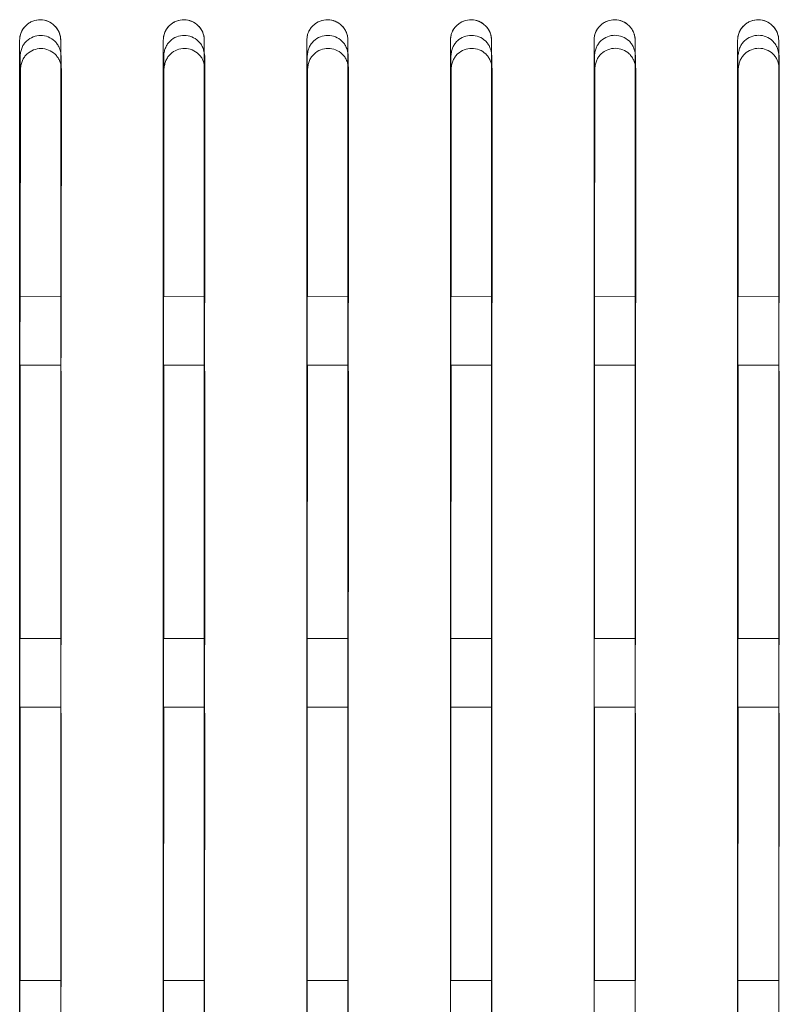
# Model space of a CAD drawing. Header units: millimetres. Extents: x 19 to 844, y 7 to 552.
# Tile 74 of 177: x 135 to 144, y 357 to 369. Entities that reach past the tile are written whole.
import ezdxf

# ---------------------------------------------------------------- set-up
doc = ezdxf.new("R2010")
doc.units = ezdxf.units.MM

msp = doc.modelspace()

# ---------------------------------------------------------------- linework, layer by layer
at = {"color": 7, "linetype": 'Continuous', "lineweight": 15}
for p, q in [((135.217, 368.087), (135.215, 365.423)), ((135.695, 365.351), (135.697, 368.087)), ((136.896, 368.088), (136.895, 365.423)), ((137.375, 365.352), (137.376, 368.088)), ((138.576, 368.089), (138.575, 365.423)), ((139.055, 365.352), (139.056, 368.089)), ((140.256, 368.089), (140.255, 365.423)), ((140.735, 365.352), (140.736, 368.089)), ((141.936, 368.09), (141.935, 365.423)), ((142.415, 365.352), (142.416, 368.09)), ((143.616, 368.09), (143.614, 365.423)), ((144.094, 365.352), (144.095, 368.091)), ((135.688, 365.425), (135.208, 365.423)), ((137.368, 365.425), (136.888, 365.423)), ((139.048, 365.425), (138.568, 365.423)), ((140.728, 365.425), (140.248, 365.423)), ((142.408, 365.425), (141.928, 365.423)), ((144.088, 365.425), (143.608, 365.423)), ((135.208, 364.623), (135.688, 364.624)), ((135.215, 364.623), (135.214, 361.424)), ((136.888, 364.623), (137.368, 364.624)), ((136.895, 364.623), (136.893, 361.424)), ((138.568, 364.623), (139.048, 364.624)), ((138.575, 364.623), (138.573, 361.424)), ((140.248, 364.623), (140.728, 364.624)), ((140.255, 364.623), (140.253, 361.424)), ((141.928, 364.623), (142.408, 364.624)), ((141.934, 364.623), (141.933, 361.424)), ((143.608, 364.623), (144.088, 364.624)), ((143.614, 364.623), (143.613, 361.424)), ((135.688, 361.424), (135.208, 361.424)), ((137.368, 361.424), (136.888, 361.424)), ((139.048, 361.424), (138.568, 361.424)), ((140.728, 361.424), (140.248, 361.424)), ((142.408, 361.424), (141.928, 361.424)), ((144.088, 361.424), (143.608, 361.424)), ((135.208, 360.624), (135.688, 360.624)), ((135.213, 360.624), (135.212, 357.424)), ((135.692, 357.352), (135.693, 360.552)), ((136.888, 360.624), (137.368, 360.624)), ((136.893, 360.624), (136.892, 357.424)), ((137.372, 357.352), (137.373, 360.552)), ((138.568, 360.624), (139.048, 360.624)), ((138.573, 360.624), (138.572, 357.424)), ((139.052, 357.352), (139.053, 360.552)), ((140.248, 360.624), (140.728, 360.624)), ((140.253, 360.624), (140.252, 357.424)), ((140.732, 357.424), (140.733, 360.552)), ((141.928, 360.624), (142.408, 360.624)), ((141.933, 360.624), (141.932, 357.424)), ((142.412, 357.424), (142.413, 360.552)), ((143.608, 360.624), (144.088, 360.624)), ((143.613, 360.624), (143.612, 357.424)), ((144.091, 357.424), (144.093, 360.552)), ((135.688, 357.424), (135.208, 357.424)), ((137.368, 357.424), (136.888, 357.424)), ((139.048, 357.424), (138.568, 357.424)), ((140.728, 357.424), (140.248, 357.424)), ((142.408, 357.424), (141.928, 357.424)), ((144.088, 357.424), (143.608, 357.424))]:
    msp.add_line(p, q, dxfattribs=at)
for points, knots in [([(135.688, 368.424), (135.688, 368.433), (135.688, 368.45), (135.683, 368.476), (135.674, 368.51), (135.654, 368.551), (135.612, 368.604), (135.545, 368.65), (135.453, 368.67), (135.374, 368.656), (135.319, 368.628), (135.277, 368.594), (135.239, 368.548), (135.213, 368.488), (135.21, 368.445), (135.208, 368.424)], [0, 0, 0, 0, 0.036957, 0.072911, 0.108236, 0.182836, 0.258165, 0.378161, 0.494777, 0.61288, 0.673805, 0.737069, 0.82483, 0.910442, 1, 1, 1, 1]), ([(135.208, 368.424), (135.209, 368.434), (135.209, 368.453), (135.214, 368.478), (135.22, 368.5), (135.231, 368.528), (135.25, 368.562), (135.292, 368.61), (135.359, 368.653), (135.452, 368.67), (135.544, 368.65), (135.608, 368.607), (135.648, 368.56), (135.669, 368.521), (135.685, 368.475), (135.687, 368.443), (135.688, 368.424)], [0, 0, 0, 0, 0.041246, 0.077356, 0.108331, 0.13417, 0.201749, 0.263469, 0.388735, 0.50489, 0.617826, 0.741267, 0.800792, 0.867265, 0.921104, 1, 1, 1, 1]), ([(137.368, 368.424), (137.368, 368.433), (137.368, 368.45), (137.363, 368.476), (137.354, 368.51), (137.334, 368.551), (137.292, 368.604), (137.225, 368.65), (137.133, 368.67), (137.054, 368.656), (136.999, 368.628), (136.957, 368.594), (136.919, 368.548), (136.893, 368.488), (136.89, 368.445), (136.888, 368.424)], [0, 0, 0, 0, 0.036945, 0.072887, 0.108201, 0.182787, 0.258108, 0.378116, 0.49477, 0.612915, 0.673852, 0.737124, 0.824874, 0.910469, 1, 1, 1, 1]), ([(136.888, 368.424), (136.889, 368.434), (136.889, 368.453), (136.894, 368.478), (136.9, 368.5), (136.911, 368.528), (136.93, 368.562), (136.972, 368.61), (137.039, 368.653), (137.132, 368.67), (137.224, 368.65), (137.288, 368.607), (137.328, 368.56), (137.349, 368.521), (137.365, 368.475), (137.367, 368.443), (137.368, 368.424)], [0, 0, 0, 0, 0.041248, 0.077352, 0.108313, 0.134132, 0.201711, 0.263421, 0.388717, 0.504903, 0.617878, 0.741331, 0.800853, 0.867311, 0.921175, 1, 1, 1, 1]), ([(139.048, 368.424), (139.048, 368.433), (139.048, 368.45), (139.043, 368.476), (139.034, 368.51), (139.014, 368.551), (138.972, 368.604), (138.905, 368.65), (138.813, 368.67), (138.734, 368.656), (138.679, 368.628), (138.637, 368.594), (138.599, 368.548), (138.573, 368.488), (138.57, 368.445), (138.568, 368.424)], [0, 0, 0, 0, 0.036934, 0.072865, 0.108167, 0.18274, 0.258051, 0.378072, 0.494762, 0.612948, 0.673897, 0.737176, 0.824917, 0.910494, 1, 1, 1, 1]), ([(138.568, 368.424), (138.569, 368.434), (138.569, 368.453), (138.574, 368.478), (138.58, 368.5), (138.591, 368.528), (138.61, 368.562), (138.652, 368.61), (138.719, 368.653), (138.812, 368.67), (138.904, 368.65), (138.968, 368.607), (139.008, 368.56), (139.029, 368.521), (139.045, 368.475), (139.047, 368.443), (139.048, 368.424)], [0, 0, 0, 0, 0.041251, 0.077351, 0.108298, 0.134095, 0.201674, 0.263375, 0.388701, 0.504917, 0.617931, 0.741394, 0.800915, 0.867356, 0.921246, 1, 1, 1, 1]), ([(140.728, 368.424), (140.728, 368.433), (140.728, 368.45), (140.723, 368.476), (140.714, 368.51), (140.694, 368.551), (140.652, 368.604), (140.585, 368.65), (140.493, 368.67), (140.414, 368.656), (140.359, 368.627), (140.317, 368.594), (140.279, 368.548), (140.253, 368.488), (140.25, 368.445), (140.248, 368.424)], [0, 0, 0, 0, 0.036923, 0.072843, 0.108134, 0.182693, 0.257995, 0.378027, 0.494752, 0.612978, 0.673939, 0.737225, 0.824958, 0.910519, 1, 1, 1, 1]), ([(140.248, 368.424), (140.249, 368.434), (140.249, 368.453), (140.254, 368.478), (140.26, 368.5), (140.271, 368.528), (140.29, 368.562), (140.332, 368.61), (140.399, 368.653), (140.492, 368.67), (140.584, 368.65), (140.648, 368.607), (140.688, 368.56), (140.709, 368.521), (140.725, 368.475), (140.727, 368.443), (140.728, 368.424)], [0, 0, 0, 0, 0.041255, 0.077351, 0.108285, 0.13406, 0.201639, 0.263332, 0.388688, 0.504933, 0.617984, 0.741457, 0.800975, 0.867401, 0.921318, 1, 1, 1, 1]), ([(142.408, 368.424), (142.408, 368.433), (142.408, 368.45), (142.403, 368.476), (142.394, 368.51), (142.374, 368.551), (142.332, 368.604), (142.265, 368.65), (142.173, 368.67), (142.094, 368.656), (142.039, 368.627), (141.997, 368.594), (141.959, 368.548), (141.933, 368.488), (141.93, 368.445), (141.928, 368.424)], [0, 0, 0, 0, 0.036912, 0.072821, 0.108102, 0.182647, 0.257939, 0.377981, 0.494741, 0.613006, 0.673979, 0.737273, 0.824997, 0.910543, 1, 1, 1, 1]), ([(141.928, 368.424), (141.929, 368.434), (141.929, 368.453), (141.934, 368.478), (141.94, 368.5), (141.951, 368.528), (141.97, 368.562), (142.012, 368.61), (142.079, 368.653), (142.172, 368.67), (142.264, 368.65), (142.328, 368.607), (142.368, 368.56), (142.389, 368.521), (142.405, 368.475), (142.407, 368.443), (142.408, 368.424)], [0, 0, 0, 0, 0.041261, 0.077353, 0.108274, 0.134027, 0.201607, 0.263292, 0.388677, 0.504951, 0.618037, 0.741519, 0.801035, 0.867445, 0.92139, 1, 1, 1, 1]), ([(144.088, 368.424), (144.088, 368.433), (144.088, 368.45), (144.083, 368.476), (144.074, 368.51), (144.054, 368.551), (144.012, 368.604), (143.945, 368.65), (143.853, 368.67), (143.774, 368.656), (143.719, 368.627), (143.677, 368.594), (143.639, 368.548), (143.613, 368.488), (143.61, 368.445), (143.608, 368.424)], [0, 0, 0, 0, 0.036902, 0.0728, 0.10807, 0.182601, 0.257884, 0.377936, 0.494728, 0.613031, 0.674016, 0.737317, 0.825035, 0.910565, 1, 1, 1, 1]), ([(143.608, 368.424), (143.609, 368.434), (143.609, 368.453), (143.614, 368.478), (143.62, 368.5), (143.631, 368.528), (143.65, 368.562), (143.692, 368.61), (143.759, 368.653), (143.852, 368.67), (143.944, 368.65), (144.008, 368.607), (144.048, 368.56), (144.069, 368.521), (144.085, 368.475), (144.087, 368.443), (144.088, 368.424)], [0, 0, 0, 0, 0.041268, 0.077357, 0.108265, 0.133995, 0.201577, 0.263254, 0.388668, 0.50497, 0.618092, 0.74158, 0.801095, 0.867487, 0.921462, 1, 1, 1, 1]), ([(135.693, 368.24), (135.691, 368.253), (135.689, 368.276), (135.681, 368.309), (135.669, 368.344), (135.649, 368.38), (135.61, 368.426), (135.545, 368.468), (135.454, 368.486), (135.363, 368.468), (135.298, 368.427), (135.257, 368.381), (135.235, 368.34), (135.22, 368.292), (135.215, 368.258), (135.213, 368.24)], [0, 0, 0, 0, 0.050985, 0.097998, 0.141459, 0.204172, 0.265364, 0.384692, 0.499025, 0.613556, 0.733655, 0.795136, 0.858112, 0.9247, 1, 1, 1, 1]), ([(135.693, 368.24), (135.691, 368.253), (135.689, 368.276), (135.681, 368.309), (135.669, 368.344), (135.649, 368.38), (135.61, 368.426), (135.545, 368.468), (135.454, 368.486), (135.363, 368.468), (135.298, 368.427), (135.257, 368.381), (135.235, 368.34), (135.22, 368.292), (135.215, 368.258), (135.213, 368.24)], [0, 0, 0, 0, 0.050985, 0.097998, 0.141459, 0.204172, 0.265364, 0.384692, 0.499025, 0.613556, 0.733655, 0.795136, 0.858112, 0.9247, 1, 1, 1, 1]), ([(135.693, 368.24), (135.691, 368.253), (135.689, 368.276), (135.681, 368.309), (135.669, 368.344), (135.649, 368.38), (135.61, 368.426), (135.545, 368.468), (135.454, 368.486), (135.363, 368.468), (135.298, 368.427), (135.257, 368.381), (135.235, 368.34), (135.22, 368.292), (135.215, 368.258), (135.213, 368.24)], [0, 0, 0, 0, 0.050988, 0.098004, 0.141467, 0.204182, 0.265374, 0.384697, 0.499025, 0.61355, 0.733645, 0.795127, 0.858104, 0.924695, 1, 1, 1, 1]), ([(135.693, 368.24), (135.691, 368.253), (135.689, 368.276), (135.681, 368.309), (135.669, 368.344), (135.649, 368.38), (135.61, 368.426), (135.545, 368.468), (135.454, 368.486), (135.363, 368.468), (135.298, 368.427), (135.257, 368.381), (135.235, 368.34), (135.22, 368.292), (135.215, 368.258), (135.213, 368.24)], [0, 0, 0, 0, 0.050988, 0.098004, 0.141467, 0.204182, 0.265374, 0.384697, 0.499025, 0.61355, 0.733645, 0.795127, 0.858104, 0.924695, 1, 1, 1, 1]), ([(137.373, 368.241), (137.371, 368.253), (137.369, 368.276), (137.361, 368.31), (137.349, 368.345), (137.329, 368.381), (137.289, 368.427), (137.225, 368.468), (137.134, 368.487), (137.043, 368.469), (136.977, 368.427), (136.937, 368.381), (136.915, 368.34), (136.899, 368.293), (136.895, 368.259), (136.893, 368.241)], [0, 0, 0, 0, 0.050998, 0.09802, 0.141486, 0.204206, 0.265406, 0.384752, 0.49909, 0.613617, 0.733702, 0.795174, 0.858139, 0.924715, 1, 1, 1, 1]), ([(137.373, 368.241), (137.371, 368.253), (137.369, 368.276), (137.361, 368.31), (137.349, 368.345), (137.329, 368.381), (137.289, 368.427), (137.225, 368.468), (137.134, 368.487), (137.043, 368.469), (136.977, 368.427), (136.937, 368.381), (136.915, 368.34), (136.899, 368.293), (136.895, 368.259), (136.893, 368.241)], [0, 0, 0, 0, 0.050998, 0.09802, 0.141486, 0.204206, 0.265406, 0.384752, 0.49909, 0.613617, 0.733702, 0.795174, 0.858139, 0.924715, 1, 1, 1, 1]), ([(137.373, 368.241), (137.371, 368.253), (137.369, 368.276), (137.361, 368.31), (137.349, 368.345), (137.329, 368.381), (137.289, 368.427), (137.225, 368.468), (137.134, 368.487), (137.043, 368.469), (136.977, 368.427), (136.937, 368.381), (136.915, 368.34), (136.899, 368.293), (136.895, 368.259), (136.893, 368.241)], [0, 0, 0, 0, 0.051001, 0.098026, 0.141493, 0.204215, 0.265415, 0.384757, 0.49909, 0.613611, 0.733693, 0.795164, 0.858131, 0.92471, 1, 1, 1, 1]), ([(137.373, 368.241), (137.371, 368.253), (137.369, 368.276), (137.361, 368.31), (137.349, 368.345), (137.329, 368.381), (137.289, 368.427), (137.225, 368.468), (137.134, 368.487), (137.043, 368.469), (136.977, 368.427), (136.937, 368.381), (136.915, 368.34), (136.899, 368.293), (136.895, 368.259), (136.893, 368.241)], [0, 0, 0, 0, 0.051001, 0.098026, 0.141493, 0.204215, 0.265415, 0.384757, 0.49909, 0.613611, 0.733693, 0.795164, 0.858131, 0.92471, 1, 1, 1, 1]), ([(139.053, 368.241), (139.051, 368.253), (139.048, 368.277), (139.041, 368.31), (139.028, 368.345), (139.009, 368.381), (138.969, 368.427), (138.905, 368.468), (138.814, 368.487), (138.723, 368.469), (138.657, 368.428), (138.617, 368.382), (138.594, 368.34), (138.579, 368.293), (138.575, 368.259), (138.573, 368.241)], [0, 0, 0, 0, 0.0510109, 0.0980418, 0.1415127, 0.2042399, 0.2654477, 0.3848116, 0.4991551, 0.613678, 0.7337486, 0.7952101, 0.8581654, 0.9247294, 1, 1, 1, 1]), ([(139.053, 368.241), (139.051, 368.253), (139.048, 368.277), (139.041, 368.31), (139.028, 368.345), (139.009, 368.381), (138.969, 368.427), (138.905, 368.468), (138.814, 368.487), (138.723, 368.469), (138.657, 368.428), (138.617, 368.382), (138.594, 368.34), (138.579, 368.293), (138.575, 368.259), (138.573, 368.241)], [0, 0, 0, 0, 0.0510109, 0.0980418, 0.1415127, 0.2042399, 0.2654477, 0.3848116, 0.4991551, 0.613678, 0.7337486, 0.7952101, 0.8581654, 0.9247294, 1, 1, 1, 1]), ([(139.053, 368.241), (139.051, 368.253), (139.048, 368.277), (139.041, 368.31), (139.028, 368.345), (139.009, 368.381), (138.969, 368.427), (138.905, 368.468), (138.814, 368.487), (138.723, 368.469), (138.657, 368.428), (138.617, 368.382), (138.594, 368.34), (138.579, 368.293), (138.575, 368.259), (138.573, 368.241)], [0, 0, 0, 0, 0.0510144, 0.0980479, 0.1415206, 0.2042492, 0.2654569, 0.3848171, 0.4991548, 0.6136721, 0.7337391, 0.7952005, 0.8581573, 0.9247244, 1, 1, 1, 1]), ([(139.053, 368.241), (139.051, 368.253), (139.048, 368.277), (139.041, 368.31), (139.028, 368.345), (139.009, 368.381), (138.969, 368.427), (138.905, 368.468), (138.814, 368.487), (138.723, 368.469), (138.657, 368.428), (138.617, 368.382), (138.594, 368.34), (138.579, 368.293), (138.575, 368.259), (138.573, 368.241)], [0, 0, 0, 0, 0.0510144, 0.0980479, 0.1415206, 0.2042492, 0.2654569, 0.3848171, 0.4991548, 0.6136721, 0.7337391, 0.7952005, 0.8581573, 0.9247244, 1, 1, 1, 1]), ([(140.732, 368.241), (140.731, 368.254), (140.728, 368.277), (140.72, 368.31), (140.708, 368.345), (140.689, 368.382), (140.649, 368.428), (140.584, 368.469), (140.494, 368.487), (140.402, 368.47), (140.337, 368.428), (140.297, 368.382), (140.274, 368.341), (140.259, 368.293), (140.255, 368.259), (140.253, 368.241)], [0, 0, 0, 0, 0.0510245, 0.0980645, 0.1415404, 0.2042747, 0.2654905, 0.3848721, 0.4992202, 0.6137384, 0.7337943, 0.7952461, 0.8581912, 0.924744, 1, 1, 1, 1]), ([(140.732, 368.241), (140.731, 368.254), (140.728, 368.277), (140.72, 368.31), (140.708, 368.345), (140.689, 368.382), (140.649, 368.428), (140.584, 368.469), (140.494, 368.487), (140.402, 368.47), (140.337, 368.428), (140.297, 368.382), (140.274, 368.341), (140.259, 368.293), (140.255, 368.259), (140.253, 368.241)], [0, 0, 0, 0, 0.0510245, 0.0980645, 0.1415404, 0.2042747, 0.2654905, 0.3848721, 0.4992202, 0.6137384, 0.7337943, 0.7952461, 0.8581912, 0.924744, 1, 1, 1, 1]), ([(140.732, 368.241), (140.731, 368.254), (140.728, 368.277), (140.72, 368.31), (140.708, 368.345), (140.689, 368.382), (140.649, 368.428), (140.584, 368.469), (140.494, 368.487), (140.402, 368.47), (140.337, 368.428), (140.297, 368.382), (140.274, 368.341), (140.259, 368.293), (140.255, 368.259), (140.253, 368.241)], [0, 0, 0, 0, 0.051028, 0.098071, 0.141548, 0.204284, 0.2655, 0.384878, 0.49922, 0.613732, 0.733785, 0.795237, 0.858183, 0.924739, 1, 1, 1, 1]), ([(140.732, 368.241), (140.731, 368.254), (140.728, 368.277), (140.72, 368.31), (140.708, 368.345), (140.689, 368.382), (140.649, 368.428), (140.584, 368.469), (140.494, 368.487), (140.402, 368.47), (140.337, 368.428), (140.297, 368.382), (140.274, 368.341), (140.259, 368.293), (140.255, 368.259), (140.253, 368.241)], [0, 0, 0, 0, 0.051028, 0.098071, 0.141548, 0.204284, 0.2655, 0.384878, 0.49922, 0.613732, 0.733785, 0.795237, 0.858183, 0.924739, 1, 1, 1, 1]), ([(142.412, 368.242), (142.411, 368.254), (142.408, 368.277), (142.4, 368.311), (142.388, 368.346), (142.368, 368.382), (142.329, 368.428), (142.264, 368.469), (142.173, 368.488), (142.082, 368.47), (142.017, 368.429), (141.977, 368.382), (141.954, 368.341), (141.939, 368.294), (141.935, 368.26), (141.932, 368.242)], [0, 0, 0, 0, 0.051038, 0.098088, 0.141569, 0.20431, 0.265534, 0.384933, 0.499285, 0.613798, 0.733839, 0.795281, 0.858216, 0.924758, 1, 1, 1, 1]), ([(142.412, 368.242), (142.411, 368.254), (142.408, 368.277), (142.4, 368.311), (142.388, 368.346), (142.368, 368.382), (142.329, 368.428), (142.264, 368.469), (142.173, 368.488), (142.082, 368.47), (142.017, 368.429), (141.977, 368.382), (141.954, 368.341), (141.939, 368.294), (141.935, 368.26), (141.932, 368.242)], [0, 0, 0, 0, 0.051038, 0.098088, 0.141569, 0.20431, 0.265534, 0.384933, 0.499285, 0.613798, 0.733839, 0.795281, 0.858216, 0.924758, 1, 1, 1, 1]), ([(142.412, 368.242), (142.411, 368.254), (142.408, 368.277), (142.4, 368.311), (142.388, 368.346), (142.368, 368.382), (142.329, 368.428), (142.264, 368.469), (142.173, 368.488), (142.082, 368.47), (142.017, 368.429), (141.977, 368.382), (141.954, 368.341), (141.939, 368.294), (141.935, 368.26), (141.932, 368.242)], [0, 0, 0, 0, 0.051042, 0.098094, 0.141577, 0.20432, 0.265543, 0.384938, 0.499285, 0.613792, 0.73383, 0.795272, 0.858208, 0.924753, 1, 1, 1, 1]), ([(142.412, 368.242), (142.411, 368.254), (142.408, 368.277), (142.4, 368.311), (142.388, 368.346), (142.368, 368.382), (142.329, 368.428), (142.264, 368.469), (142.173, 368.488), (142.082, 368.47), (142.017, 368.429), (141.977, 368.382), (141.954, 368.341), (141.939, 368.294), (141.935, 368.26), (141.932, 368.242)], [0, 0, 0, 0, 0.051042, 0.098094, 0.141577, 0.20432, 0.265543, 0.384938, 0.499285, 0.613792, 0.73383, 0.795272, 0.858208, 0.924753, 1, 1, 1, 1]), ([(144.092, 368.242), (144.091, 368.254), (144.088, 368.278), (144.08, 368.311), (144.068, 368.346), (144.048, 368.382), (144.009, 368.428), (143.944, 368.47), (143.853, 368.488), (143.762, 368.47), (143.697, 368.429), (143.657, 368.383), (143.634, 368.341), (143.619, 368.294), (143.615, 368.26), (143.612, 368.242)], [0, 0, 0, 0, 0.0510522, 0.0981112, 0.1415978, 0.2043467, 0.2655783, 0.3849943, 0.4993505, 0.6138578, 0.7338838, 0.7953162, 0.8582413, 0.9247724, 1, 1, 1, 1]), ([(144.092, 368.242), (144.091, 368.254), (144.088, 368.278), (144.08, 368.311), (144.068, 368.346), (144.048, 368.382), (144.009, 368.428), (143.944, 368.47), (143.853, 368.488), (143.762, 368.47), (143.697, 368.429), (143.657, 368.383), (143.634, 368.341), (143.619, 368.294), (143.615, 368.26), (143.612, 368.242)], [0, 0, 0, 0, 0.0510522, 0.0981112, 0.1415978, 0.2043467, 0.2655783, 0.3849943, 0.4993505, 0.6138578, 0.7338838, 0.7953162, 0.8582413, 0.9247724, 1, 1, 1, 1]), ([(144.092, 368.242), (144.091, 368.254), (144.088, 368.278), (144.08, 368.311), (144.068, 368.346), (144.048, 368.382), (144.009, 368.428), (143.944, 368.47), (143.853, 368.488), (143.762, 368.47), (143.697, 368.429), (143.657, 368.383), (143.634, 368.341), (143.619, 368.294), (143.615, 368.26), (143.612, 368.242)], [0, 0, 0, 0, 0.051056, 0.098117, 0.141606, 0.204356, 0.265587, 0.385, 0.49935, 0.613852, 0.733874, 0.795307, 0.858233, 0.924767, 1, 1, 1, 1]), ([(144.092, 368.242), (144.091, 368.254), (144.088, 368.278), (144.08, 368.311), (144.068, 368.346), (144.048, 368.382), (144.009, 368.428), (143.944, 368.47), (143.853, 368.488), (143.762, 368.47), (143.697, 368.429), (143.657, 368.383), (143.634, 368.341), (143.619, 368.294), (143.615, 368.26), (143.612, 368.242)], [0, 0, 0, 0, 0.051056, 0.098117, 0.141606, 0.204356, 0.265587, 0.385, 0.49935, 0.613852, 0.733874, 0.795307, 0.858233, 0.924767, 1, 1, 1, 1]), ([(135.208, 341.624), (135.208, 344.615), (135.208, 351.468), (135.208, 360.366), (135.208, 366.293), (135.208, 368.424)], [0.3098666, 0.3098666, 0.3098666, 0.3098666, 0.5, 0.75, 0.8910178, 0.8910178, 0.8910178, 0.8910178]), ([(135.208, 368.424), (135.208, 368.047), (135.208, 367.299), (135.208, 366.18), (135.208, 365.073), (135.208, 363.977), (135.208, 362.893), (135.208, 361.041), (135.208, 358.468), (135.208, 355.106), (135.208, 351.782), (135.208, 349.143), (135.208, 347.262), (135.208, 346.102), (135.208, 344.959), (135.208, 343.833), (135.208, 342.724), (135.208, 341.988), (135.208, 341.624)], [0, 0, 0, 0, 0.04307, 0.085641, 0.127712, 0.169286, 0.210363, 0.250942, 0.379387, 0.501255, 0.629026, 0.75089, 0.794213, 0.83681, 0.878683, 0.919837, 0.960275, 1, 1, 1, 1]), ([(135.688, 341.624), (135.688, 344.613), (135.688, 351.462), (135.688, 360.36), (135.688, 366.289), (135.688, 368.424)], [0.3099567, 0.3099567, 0.3099567, 0.3099567, 0.5, 0.75, 0.8912875, 0.8912875, 0.8912875, 0.8912875]), ([(135.688, 341.624), (135.688, 341.842), (135.688, 342.28), (135.688, 342.939), (135.688, 343.605), (135.688, 344.277), (135.688, 344.954), (135.688, 345.638), (135.688, 346.328), (135.688, 347.024), (135.688, 347.726), (135.688, 349.298), (135.688, 351.782), (135.688, 355.106), (135.688, 358.468), (135.688, 361.222), (135.688, 363.439), (135.688, 365.078), (135.688, 366.743), (135.688, 367.86), (135.688, 368.424)], [0, 0, 0, 0, 0.023749, 0.047753, 0.072016, 0.096536, 0.121316, 0.146355, 0.171655, 0.197216, 0.223039, 0.249125, 0.370982, 0.498771, 0.620621, 0.749079, 0.810121, 0.872286, 0.935579, 1, 1, 1, 1]), ([(136.888, 341.624), (136.888, 344.607), (136.888, 351.448), (136.888, 360.346), (136.888, 366.281), (136.888, 368.424)], [0.3101784, 0.3101784, 0.3101784, 0.3101784, 0.5, 0.75, 0.8919513, 0.8919513, 0.8919513, 0.8919513]), ([(136.888, 368.424), (136.888, 368.047), (136.888, 367.298), (136.888, 366.179), (136.888, 365.072), (136.888, 363.976), (136.888, 362.892), (136.888, 361.041), (136.888, 358.468), (136.888, 355.106), (136.888, 351.782), (136.888, 349.142), (136.888, 347.262), (136.888, 346.102), (136.888, 344.959), (136.888, 343.833), (136.888, 342.723), (136.888, 341.988), (136.888, 341.624)], [0, 0, 0, 0, 0.043076, 0.085647, 0.127715, 0.16928, 0.210342, 0.250902, 0.379372, 0.501204, 0.628994, 0.750853, 0.794193, 0.836802, 0.878683, 0.919841, 0.960279, 1, 1, 1, 1]), ([(137.368, 341.624), (137.368, 344.605), (137.368, 351.442), (137.368, 360.341), (137.368, 366.278), (137.368, 368.424)], [0.3102657, 0.3102657, 0.3102657, 0.3102657, 0.5, 0.75, 0.8922127, 0.8922127, 0.8922127, 0.8922127]), ([(137.368, 341.624), (137.368, 341.842), (137.368, 342.28), (137.368, 342.939), (137.368, 343.605), (137.368, 344.276), (137.368, 344.954), (137.368, 345.638), (137.368, 346.328), (137.368, 347.024), (137.368, 347.726), (137.368, 349.298), (137.368, 351.781), (137.368, 355.105), (137.368, 358.468), (137.368, 361.403), (137.368, 363.99), (137.368, 366.193), (137.368, 367.674), (137.368, 368.424)], [0, 0, 0, 0, 0.023746, 0.047749, 0.072011, 0.096533, 0.121316, 0.146359, 0.171665, 0.197234, 0.223065, 0.249161, 0.371014, 0.498821, 0.620636, 0.749119, 0.830724, 0.914349, 1, 1, 1, 1]), ([(138.568, 341.624), (138.568, 344.599), (138.568, 351.429), (138.568, 360.327), (138.568, 366.27), (138.568, 368.424)], [0.3104805, 0.3104805, 0.3104805, 0.3104805, 0.5, 0.75, 0.8928558, 0.8928558, 0.8928558, 0.8928558]), ([(138.568, 368.424), (138.568, 368.047), (138.568, 367.298), (138.568, 366.179), (138.568, 365.072), (138.568, 363.976), (138.568, 362.892), (138.568, 361.04), (138.568, 358.468), (138.568, 355.105), (138.568, 351.781), (138.568, 349.142), (138.568, 347.262), (138.568, 346.101), (138.568, 344.958), (138.568, 343.832), (138.568, 342.723), (138.568, 341.988), (138.568, 341.624)], [0, 0, 0, 0, 0.043082, 0.085654, 0.127718, 0.169274, 0.210322, 0.250864, 0.379358, 0.501154, 0.628963, 0.750818, 0.794173, 0.836794, 0.878683, 0.919845, 0.960283, 1, 1, 1, 1]), ([(139.048, 341.624), (139.048, 344.597), (139.048, 351.423), (139.048, 360.322), (139.048, 366.267), (139.048, 368.424)], [0.310565, 0.310565, 0.310565, 0.310565, 0.5, 0.75, 0.8931088, 0.8931088, 0.8931088, 0.8931088]), ([(139.048, 341.624), (139.048, 341.842), (139.048, 342.28), (139.048, 342.939), (139.048, 343.604), (139.048, 344.276), (139.048, 344.954), (139.048, 345.637), (139.048, 346.327), (139.048, 347.023), (139.048, 347.726), (139.048, 349.298), (139.048, 351.781), (139.048, 355.105), (139.048, 358.468), (139.048, 361.403), (139.048, 363.99), (139.048, 366.193), (139.048, 367.674), (139.048, 368.424)], [0, 0, 0, 0, 0.023743, 0.047745, 0.072007, 0.09653, 0.121316, 0.146363, 0.171675, 0.19725, 0.223091, 0.249197, 0.371044, 0.49887, 0.620649, 0.749157, 0.830729, 0.914342, 1, 1, 1, 1]), ([(140.248, 341.624), (140.248, 344.592), (140.248, 351.41), (140.248, 360.309), (140.248, 366.259), (140.248, 368.424)], [0.3107727, 0.3107727, 0.3107727, 0.3107727, 0.5, 0.75, 0.8937309, 0.8937309, 0.8937309, 0.8937309]), ([(140.248, 368.424), (140.248, 368.047), (140.248, 367.298), (140.248, 366.178), (140.248, 365.071), (140.248, 363.975), (140.248, 362.892), (140.248, 361.04), (140.248, 358.468), (140.248, 355.105), (140.248, 351.781), (140.248, 349.142), (140.248, 347.261), (140.248, 346.101), (140.248, 344.958), (140.248, 343.832), (140.248, 342.723), (140.248, 341.988), (140.248, 341.624)], [0, 0, 0, 0, 0.043088, 0.085662, 0.127722, 0.169269, 0.210304, 0.250827, 0.379345, 0.501106, 0.628934, 0.750783, 0.794154, 0.836786, 0.878684, 0.919849, 0.960287, 1, 1, 1, 1]), ([(140.728, 341.624), (140.728, 344.59), (140.728, 351.405), (140.728, 360.304), (140.728, 366.256), (140.728, 368.424)], [0.3108544, 0.3108544, 0.3108544, 0.3108544, 0.5, 0.75, 0.8939756, 0.8939756, 0.8939756, 0.8939756]), ([(140.728, 341.624), (140.728, 341.842), (140.728, 342.279), (140.728, 342.939), (140.728, 343.604), (140.728, 344.275), (140.728, 344.953), (140.728, 345.637), (140.728, 346.327), (140.728, 347.023), (140.728, 347.726), (140.728, 349.297), (140.728, 351.781), (140.728, 355.105), (140.728, 358.468), (140.728, 361.403), (140.728, 363.989), (140.728, 366.193), (140.728, 367.674), (140.728, 368.424)], [0, 0, 0, 0, 0.02374, 0.04774, 0.072003, 0.096527, 0.121315, 0.146367, 0.171684, 0.197267, 0.223115, 0.249231, 0.371073, 0.498917, 0.620661, 0.749193, 0.830733, 0.914334, 1, 1, 1, 1]), ([(141.928, 341.624), (141.928, 344.585), (141.928, 351.392), (141.928, 360.291), (141.928, 366.248), (141.928, 368.424)], [0.3110551, 0.3110551, 0.3110551, 0.3110551, 0.5, 0.75, 0.8945766, 0.8945766, 0.8945766, 0.8945766]), ([(141.928, 368.424), (141.928, 368.047), (141.928, 367.297), (141.928, 366.178), (141.928, 365.07), (141.928, 363.975), (141.928, 362.892), (141.928, 361.039), (141.928, 358.467), (141.928, 355.105), (141.928, 351.781), (141.928, 349.142), (141.928, 347.261), (141.928, 346.101), (141.928, 344.958), (141.928, 343.831), (141.928, 342.723), (141.928, 341.988), (141.928, 341.624)], [0, 0, 0, 0, 0.043094, 0.08567, 0.127726, 0.169265, 0.210286, 0.250791, 0.379333, 0.50106, 0.628905, 0.75075, 0.794136, 0.836779, 0.878684, 0.919853, 0.960291, 1, 1, 1, 1]), ([(142.408, 341.624), (142.408, 344.583), (142.408, 351.387), (142.408, 360.286), (142.408, 366.245), (142.408, 368.424)], [0.311134, 0.311134, 0.311134, 0.311134, 0.5, 0.75, 0.8948128, 0.8948128, 0.8948128, 0.8948128]), ([(142.408, 341.624), (142.408, 341.841), (142.408, 342.279), (142.408, 342.938), (142.408, 343.603), (142.408, 344.275), (142.408, 344.953), (142.408, 345.637), (142.408, 346.327), (142.408, 347.023), (142.408, 347.726), (142.408, 349.297), (142.408, 351.781), (142.408, 355.104), (142.408, 358.467), (142.408, 361.402), (142.408, 363.989), (142.408, 366.192), (142.408, 367.674), (142.408, 368.424)], [0, 0, 0, 0, 0.023737, 0.047736, 0.071998, 0.096524, 0.121315, 0.146371, 0.171693, 0.197282, 0.223139, 0.249264, 0.371101, 0.498963, 0.620673, 0.749228, 0.830737, 0.914326, 1, 1, 1, 1]), ([(143.608, 341.624), (143.608, 344.578), (143.608, 351.375), (143.608, 360.274), (143.608, 366.238), (143.608, 368.424)], [0.3113276, 0.3113276, 0.3113276, 0.3113276, 0.5, 0.75, 0.8953927, 0.8953927, 0.8953927, 0.8953927]), ([(143.608, 368.424), (143.608, 368.047), (143.608, 367.297), (143.608, 366.177), (143.608, 365.07), (143.608, 363.974), (143.608, 362.891), (143.608, 361.039), (143.608, 358.467), (143.608, 355.104), (143.608, 351.781), (143.608, 349.142), (143.608, 347.261), (143.608, 346.1), (143.608, 344.957), (143.608, 343.831), (143.608, 342.723), (143.608, 341.988), (143.608, 341.624)], [0, 0, 0, 0, 0.0431012, 0.0856783, 0.1277317, 0.169262, 0.2102699, 0.2507559, 0.379322, 0.5010151, 0.6288778, 0.7507174, 0.7941179, 0.8367726, 0.8786846, 0.9198574, 0.9602946, 1, 1, 1, 1]), ([(144.088, 341.624), (144.088, 344.576), (144.088, 351.37), (144.088, 360.27), (144.088, 366.235), (144.088, 368.424)], [0.3114036, 0.3114036, 0.3114036, 0.3114036, 0.5, 0.75, 0.8956204, 0.8956204, 0.8956204, 0.8956204]), ([(144.088, 341.624), (144.088, 341.841), (144.088, 342.279), (144.088, 342.938), (144.088, 343.603), (144.088, 344.275), (144.088, 344.952), (144.088, 345.636), (144.088, 346.326), (144.088, 347.023), (144.088, 347.725), (144.088, 349.297), (144.088, 351.781), (144.088, 355.104), (144.088, 358.467), (144.088, 361.402), (144.088, 363.989), (144.088, 366.192), (144.088, 367.674), (144.088, 368.424)], [0, 0, 0, 0, 0.023734, 0.047732, 0.071994, 0.096521, 0.121314, 0.146374, 0.171701, 0.197297, 0.223161, 0.249296, 0.371128, 0.499007, 0.620683, 0.749263, 0.83074, 0.914317, 1, 1, 1, 1]), ([(135.213, 368.24), (135.212, 365.781), (135.211, 360.871), (135.21, 354.331), (135.209, 350.217), (135.209, 348.624)], [0, 0, 0, 0, 0.380793, 0.760286, 1, 1, 1, 1]), ([(135.213, 368.24), (135.212, 365.781), (135.211, 360.871), (135.21, 354.331), (135.209, 350.217), (135.209, 348.624)], [0, 0, 0, 0, 0.380793, 0.760286, 1, 1, 1, 1]), ([(135.213, 368.24), (135.212, 365.781), (135.211, 360.871), (135.21, 354.331), (135.209, 350.217), (135.209, 348.624)], [0, 0, 0, 0, 0.380793, 0.760286, 1, 1, 1, 1]), ([(135.213, 368.24), (135.212, 365.781), (135.211, 360.871), (135.21, 354.331), (135.209, 350.217), (135.209, 348.624)], [0, 0, 0, 0, 0.380793, 0.760286, 1, 1, 1, 1]), ([(135.697, 368.087), (135.695, 368.1), (135.692, 368.123), (135.685, 368.156), (135.672, 368.191), (135.653, 368.227), (135.613, 368.273), (135.549, 368.314), (135.458, 368.333), (135.367, 368.315), (135.301, 368.274), (135.261, 368.228), (135.239, 368.187), (135.223, 368.139), (135.219, 368.105), (135.217, 368.087)], [0, 0, 0, 0, 0.050959, 0.097947, 0.141384, 0.204066, 0.265237, 0.384555, 0.498904, 0.613476, 0.73363, 0.795128, 0.858111, 0.924698, 1, 1, 1, 1]), ([(135.689, 348.624), (135.689, 349.62), (135.689, 352.298), (135.69, 356.903), (135.691, 362.452), (135.692, 366.309), (135.693, 368.24)], [0, 0, 0, 0, 0.149553, 0.40217, 0.700708, 1, 1, 1, 1]), ([(135.689, 348.624), (135.689, 349.62), (135.689, 352.298), (135.69, 356.903), (135.691, 362.452), (135.692, 366.309), (135.693, 368.24)], [0, 0, 0, 0, 0.149553, 0.40217, 0.700708, 1, 1, 1, 1]), ([(135.689, 348.624), (135.689, 349.62), (135.689, 352.298), (135.69, 356.903), (135.691, 362.452), (135.692, 366.309), (135.693, 368.24)], [0, 0, 0, 0, 0.149553, 0.40217, 0.700708, 1, 1, 1, 1]), ([(135.689, 348.624), (135.689, 349.62), (135.689, 352.298), (135.69, 356.903), (135.691, 362.452), (135.692, 366.309), (135.693, 368.24)], [0, 0, 0, 0, 0.149553, 0.40217, 0.700708, 1, 1, 1, 1]), ([(136.893, 368.241), (136.892, 365.781), (136.891, 360.871), (136.89, 354.331), (136.889, 350.217), (136.889, 348.624)], [0, 0, 0, 0, 0.38075, 0.760246, 1, 1, 1, 1]), ([(136.893, 368.241), (136.892, 365.781), (136.891, 360.871), (136.89, 354.331), (136.889, 350.217), (136.889, 348.624)], [0, 0, 0, 0, 0.38075, 0.760246, 1, 1, 1, 1]), ([(136.893, 368.241), (136.892, 365.781), (136.891, 360.871), (136.89, 354.331), (136.889, 350.217), (136.889, 348.624)], [0, 0, 0, 0, 0.38075, 0.760246, 1, 1, 1, 1]), ([(136.893, 368.241), (136.892, 365.781), (136.891, 360.871), (136.89, 354.331), (136.889, 350.217), (136.889, 348.624)], [0, 0, 0, 0, 0.38075, 0.760246, 1, 1, 1, 1]), ([(137.376, 368.088), (137.375, 368.1), (137.372, 368.124), (137.364, 368.157), (137.352, 368.192), (137.333, 368.228), (137.293, 368.274), (137.228, 368.315), (137.138, 368.334), (137.047, 368.316), (136.981, 368.275), (136.941, 368.229), (136.918, 368.187), (136.903, 368.14), (136.899, 368.106), (136.896, 368.088)], [0, 0, 0, 0, 0.050972, 0.097969, 0.141411, 0.204101, 0.265281, 0.384618, 0.498972, 0.613541, 0.733679, 0.795167, 0.858139, 0.924714, 1, 1, 1, 1]), ([(137.369, 348.624), (137.369, 349.62), (137.369, 352.298), (137.37, 356.904), (137.371, 362.452), (137.372, 366.31), (137.373, 368.241)], [0, 0, 0, 0, 0.149586, 0.402217, 0.700746, 1, 1, 1, 1]), ([(137.369, 348.624), (137.369, 349.62), (137.369, 352.298), (137.37, 356.904), (137.371, 362.452), (137.372, 366.31), (137.373, 368.241)], [0, 0, 0, 0, 0.149586, 0.402217, 0.700746, 1, 1, 1, 1]), ([(137.369, 348.624), (137.369, 349.62), (137.369, 352.298), (137.37, 356.904), (137.371, 362.452), (137.372, 366.31), (137.373, 368.241)], [0, 0, 0, 0, 0.1495855, 0.4022166, 0.7007463, 1, 1, 1, 1]), ([(137.369, 348.624), (137.369, 349.62), (137.369, 352.298), (137.37, 356.904), (137.371, 362.452), (137.372, 366.31), (137.373, 368.241)], [0, 0, 0, 0, 0.1495855, 0.4022166, 0.7007463, 1, 1, 1, 1]), ([(138.573, 368.241), (138.572, 365.782), (138.571, 360.871), (138.57, 354.331), (138.569, 350.217), (138.569, 348.624)], [0, 0, 0, 0, 0.380707, 0.760207, 1, 1, 1, 1]), ([(138.573, 368.241), (138.572, 365.782), (138.571, 360.871), (138.57, 354.331), (138.569, 350.217), (138.569, 348.624)], [0, 0, 0, 0, 0.380707, 0.760207, 1, 1, 1, 1]), ([(138.573, 368.241), (138.572, 365.782), (138.571, 360.871), (138.57, 354.331), (138.569, 350.217), (138.569, 348.624)], [0, 0, 0, 0, 0.380707, 0.760207, 1, 1, 1, 1]), ([(138.573, 368.241), (138.572, 365.782), (138.571, 360.871), (138.57, 354.331), (138.569, 350.217), (138.569, 348.624)], [0, 0, 0, 0, 0.380707, 0.760207, 1, 1, 1, 1]), ([(139.056, 368.089), (139.055, 368.101), (139.052, 368.124), (139.044, 368.158), (139.032, 368.193), (139.012, 368.229), (138.973, 368.275), (138.908, 368.316), (138.818, 368.334), (138.726, 368.317), (138.661, 368.275), (138.621, 368.229), (138.598, 368.188), (138.583, 368.14), (138.579, 368.107), (138.576, 368.089)], [0, 0, 0, 0, 0.050986, 0.097993, 0.14144, 0.204137, 0.265325, 0.384681, 0.499041, 0.613604, 0.733727, 0.795205, 0.858166, 0.924729, 1, 1, 1, 1]), ([(139.049, 348.624), (139.049, 349.62), (139.049, 352.298), (139.05, 356.904), (139.051, 362.452), (139.052, 366.31), (139.053, 368.241)], [0, 0, 0, 0, 0.149617, 0.402262, 0.700783, 1, 1, 1, 1]), ([(139.049, 348.624), (139.049, 349.62), (139.049, 352.298), (139.05, 356.904), (139.051, 362.452), (139.052, 366.31), (139.053, 368.241)], [0, 0, 0, 0, 0.149617, 0.402262, 0.700783, 1, 1, 1, 1]), ([(139.049, 348.624), (139.049, 349.62), (139.049, 352.298), (139.05, 356.904), (139.051, 362.452), (139.052, 366.31), (139.053, 368.241)], [0, 0, 0, 0, 0.149617, 0.402262, 0.700783, 1, 1, 1, 1]), ([(139.049, 348.624), (139.049, 349.62), (139.049, 352.298), (139.05, 356.904), (139.051, 362.452), (139.052, 366.31), (139.053, 368.241)], [0, 0, 0, 0, 0.149617, 0.402262, 0.700783, 1, 1, 1, 1]), ([(140.253, 368.241), (140.252, 365.782), (140.251, 360.871), (140.25, 354.331), (140.249, 350.217), (140.249, 348.624)], [0, 0, 0, 0, 0.3806662, 0.7601696, 1, 1, 1, 1]), ([(140.253, 368.241), (140.252, 365.782), (140.251, 360.871), (140.25, 354.331), (140.249, 350.217), (140.249, 348.624)], [0, 0, 0, 0, 0.3806662, 0.7601696, 1, 1, 1, 1]), ([(140.253, 368.241), (140.252, 365.782), (140.251, 360.871), (140.25, 354.331), (140.249, 350.217), (140.249, 348.624)], [0, 0, 0, 0, 0.380666, 0.76017, 1, 1, 1, 1]), ([(140.253, 368.241), (140.252, 365.782), (140.251, 360.871), (140.25, 354.331), (140.249, 350.217), (140.249, 348.624)], [0, 0, 0, 0, 0.380666, 0.76017, 1, 1, 1, 1]), ([(140.736, 368.089), (140.735, 368.102), (140.732, 368.125), (140.724, 368.158), (140.712, 368.193), (140.692, 368.229), (140.653, 368.275), (140.588, 368.317), (140.497, 368.335), (140.406, 368.317), (140.341, 368.276), (140.3, 368.23), (140.278, 368.189), (140.263, 368.141), (140.258, 368.107), (140.256, 368.089)], [0, 0, 0, 0, 0.051, 0.098016, 0.141469, 0.204174, 0.265371, 0.384745, 0.499109, 0.613668, 0.733775, 0.795242, 0.858193, 0.924744, 1, 1, 1, 1]), ([(140.728, 341.51), (140.729, 344.463), (140.729, 351.253), (140.731, 360.133), (140.732, 366.076), (140.732, 368.241)], [0.3108564, 0.3108564, 0.3108564, 0.3108564, 0.5, 0.75, 0.8939756, 0.8939756, 0.8939756, 0.8939756]), ([(140.728, 341.51), (140.729, 344.463), (140.729, 351.253), (140.731, 360.133), (140.732, 366.076), (140.732, 368.241)], [0.3108564, 0.3108564, 0.3108564, 0.3108564, 0.5, 0.75, 0.8939756, 0.8939756, 0.8939756, 0.8939756]), ([(140.728, 341.51), (140.729, 344.463), (140.729, 351.253), (140.731, 360.133), (140.732, 366.076), (140.732, 368.241)], [0.3108564, 0.3108564, 0.3108564, 0.3108564, 0.5, 0.75, 0.8939756, 0.8939756, 0.8939756, 0.8939756]), ([(140.728, 341.51), (140.729, 344.463), (140.729, 351.253), (140.731, 360.133), (140.732, 366.076), (140.732, 368.241)], [0.3108564, 0.3108564, 0.3108564, 0.3108564, 0.5, 0.75, 0.8939756, 0.8939756, 0.8939756, 0.8939756]), ([(141.932, 368.242), (141.932, 365.782), (141.931, 360.871), (141.93, 354.331), (141.929, 350.217), (141.929, 348.624)], [0, 0, 0, 0, 0.380627, 0.760133, 1, 1, 1, 1]), ([(141.932, 368.242), (141.932, 365.782), (141.931, 360.871), (141.93, 354.331), (141.929, 350.217), (141.929, 348.624)], [0, 0, 0, 0, 0.380627, 0.760133, 1, 1, 1, 1]), ([(141.932, 368.242), (141.932, 365.782), (141.931, 360.871), (141.93, 354.331), (141.929, 350.217), (141.929, 348.624)], [0, 0, 0, 0, 0.380627, 0.760133, 1, 1, 1, 1]), ([(141.932, 368.242), (141.932, 365.782), (141.931, 360.871), (141.93, 354.331), (141.929, 350.217), (141.929, 348.624)], [0, 0, 0, 0, 0.380627, 0.760133, 1, 1, 1, 1]), ([(142.416, 368.09), (142.414, 368.102), (142.411, 368.126), (142.404, 368.159), (142.391, 368.194), (142.372, 368.23), (142.332, 368.276), (142.268, 368.317), (142.177, 368.336), (142.086, 368.318), (142.02, 368.277), (141.98, 368.231), (141.958, 368.189), (141.942, 368.142), (141.938, 368.108), (141.936, 368.09)], [0, 0, 0, 0, 0.051014, 0.09804, 0.141498, 0.204212, 0.265417, 0.384809, 0.499178, 0.613731, 0.733822, 0.795279, 0.858219, 0.924759, 1, 1, 1, 1]), ([(142.408, 341.51), (142.409, 344.456), (142.409, 351.236), (142.41, 360.116), (142.412, 366.066), (142.412, 368.242)], [0.311136, 0.311136, 0.311136, 0.311136, 0.5, 0.75, 0.8948128, 0.8948128, 0.8948128, 0.8948128]), ([(142.408, 341.51), (142.409, 344.456), (142.409, 351.236), (142.41, 360.116), (142.412, 366.066), (142.412, 368.242)], [0.311136, 0.311136, 0.311136, 0.311136, 0.5, 0.75, 0.8948128, 0.8948128, 0.8948128, 0.8948128]), ([(142.408, 341.51), (142.409, 344.456), (142.409, 351.236), (142.41, 360.116), (142.412, 366.066), (142.412, 368.242)], [0.311136, 0.311136, 0.311136, 0.311136, 0.5, 0.75, 0.8948128, 0.8948128, 0.8948128, 0.8948128]), ([(142.408, 341.51), (142.409, 344.456), (142.409, 351.236), (142.41, 360.116), (142.412, 366.066), (142.412, 368.242)], [0.311136, 0.311136, 0.311136, 0.311136, 0.5, 0.75, 0.8948128, 0.8948128, 0.8948128, 0.8948128]), ([(143.612, 368.242), (143.612, 365.783), (143.611, 360.871), (143.61, 354.331), (143.609, 350.217), (143.609, 348.624)], [0, 0, 0, 0, 0.3805884, 0.7600983, 1, 1, 1, 1]), ([(143.612, 368.242), (143.612, 365.783), (143.611, 360.871), (143.61, 354.331), (143.609, 350.217), (143.609, 348.624)], [0, 0, 0, 0, 0.3805884, 0.7600983, 1, 1, 1, 1]), ([(143.612, 368.242), (143.612, 365.783), (143.611, 360.871), (143.61, 354.331), (143.609, 350.217), (143.609, 348.624)], [0, 0, 0, 0, 0.380588, 0.760098, 1, 1, 1, 1]), ([(143.612, 368.242), (143.612, 365.783), (143.611, 360.871), (143.61, 354.331), (143.609, 350.217), (143.609, 348.624)], [0, 0, 0, 0, 0.380588, 0.760098, 1, 1, 1, 1]), ([(144.095, 368.091), (144.094, 368.103), (144.091, 368.126), (144.083, 368.16), (144.071, 368.195), (144.052, 368.231), (144.012, 368.277), (143.947, 368.318), (143.857, 368.336), (143.765, 368.318), (143.7, 368.277), (143.66, 368.231), (143.637, 368.19), (143.622, 368.142), (143.618, 368.108), (143.616, 368.09)], [0, 0, 0, 0, 0.0510286, 0.0980643, 0.1415286, 0.2042499, 0.2654633, 0.3848737, 0.4992469, 0.6137932, 0.7338685, 0.795315, 0.8582447, 0.9247736, 1, 1, 1, 1]), ([(144.088, 341.51), (144.089, 344.449), (144.089, 351.219), (144.09, 360.1), (144.092, 366.056), (144.092, 368.242)], [0.3114055, 0.3114055, 0.3114055, 0.3114055, 0.5, 0.75, 0.8956204, 0.8956204, 0.8956204, 0.8956204]), ([(144.088, 341.51), (144.089, 344.449), (144.089, 351.219), (144.09, 360.1), (144.092, 366.056), (144.092, 368.242)], [0.3114055, 0.3114055, 0.3114055, 0.3114055, 0.5, 0.75, 0.8956204, 0.8956204, 0.8956204, 0.8956204]), ([(144.088, 341.51), (144.089, 344.449), (144.089, 351.219), (144.09, 360.1), (144.092, 366.056), (144.092, 368.242)], [0.3114055, 0.3114055, 0.3114055, 0.3114055, 0.5, 0.75, 0.8956204, 0.8956204, 0.8956204, 0.8956204]), ([(144.088, 341.51), (144.089, 344.449), (144.089, 351.219), (144.09, 360.1), (144.092, 366.056), (144.092, 368.242)], [0.3114055, 0.3114055, 0.3114055, 0.3114055, 0.5, 0.75, 0.8956204, 0.8956204, 0.8956204, 0.8956204]), ([(135.693, 361.352), (135.694, 361.665), (135.694, 362.739), (135.695, 363.8), (135.695, 364.551)], [0, 0, 0, 0, 0.291778, 1, 1, 1, 1]), ([(137.373, 361.352), (137.373, 361.665), (137.374, 362.74), (137.374, 363.8), (137.375, 364.551)], [0, 0, 0, 0, 0.291981, 1, 1, 1, 1]), ([(139.053, 361.352), (139.053, 361.666), (139.054, 362.74), (139.054, 363.8), (139.055, 364.551)], [0, 0, 0, 0, 0.292177, 1, 1, 1, 1]), ([(140.733, 361.352), (140.733, 361.666), (140.734, 362.74), (140.734, 363.801), (140.734, 364.551)], [0, 0, 0, 0, 0.292364, 1, 1, 1, 1]), ([(142.413, 361.352), (142.413, 361.666), (142.413, 362.74), (142.414, 363.801), (142.414, 364.551)], [0, 0, 0, 0, 0.292544, 1, 1, 1, 1]), ([(144.093, 361.352), (144.093, 361.666), (144.093, 362.74), (144.094, 363.801), (144.094, 364.551)], [0, 0, 0, 0, 0.292716, 1, 1, 1, 1])]:
    msp.add_open_spline(points, degree=3, knots=knots, dxfattribs=at)

doc.saveas('drawing.dxf')
